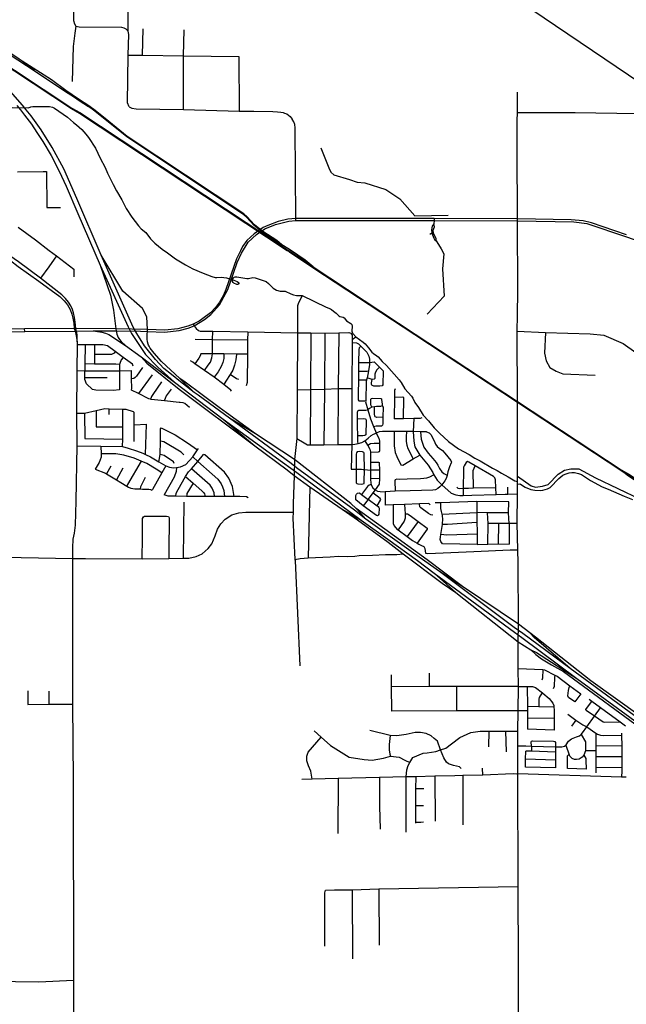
# Model space of a CAD drawing. Header units: millimetres. Extents: x 35 to 72953, y -43 to 70184.
# Tile 60 of 204: x 40783 to 45185, y 16163 to 23309. Entities that reach past the tile are written whole.
import ezdxf

# ---------------------------------------------------------------- set-up
doc = ezdxf.new("R2010")
doc.units = ezdxf.units.MM
for name, color, linetype in [('railways', 4, 'Continuous'), ('roads_1', 1, 'Continuous'), ('roads_2', 2, 'Continuous'), ('roads_3', 3, 'Continuous')]:
    doc.layers.add(name, color=color, linetype=linetype)

msp = doc.modelspace()

# ---------------------------------------------------------------- linework, layer by layer
at = {"layer": 'railways'}
for points in [[(39593.71, 26202.82), (39601.96, 25739.81), (39604.28, 25596.65), (39604.58, 25587.85), (39632.66, 24243.87), (39645.31, 23905.46), (39663.11, 23819.51), (39694.4, 23741.86), (39734.72, 23668.8), (39783.75, 23602.5), (39847.32, 23540.33), (39915.34, 23486.81), (41160.04, 22663.75), (41216.66, 22630.55), (42724.31, 21634.78)], [(39599.13, 26203.07), (39607.55, 25739.33), (39610.91, 25596.35), (39611.3, 25587.86), (39636.16, 24286.55), (39636.74, 24243.28), (39651.35, 23905.48), (39671.09, 23822.22), (39699.89, 23746.04), (39740.52, 23673.86), (39789.06, 23607.04), (39850.59, 23544.48), (39917.19, 23490.44), (41161.9, 22667.37), (41218.51, 22634.18), (42726.17, 21638.41)], [(42686.36, 21675.36), (42650.01, 21705.86), (42547.2, 21771.45), (42485.98, 21819.7), (42434.45, 21877.42), (42408.79, 21899.23), (41562.87, 22461.28), (41430.47, 22569.78), (41330.24, 22648.99), (41283.99, 22683.05), (41216.18, 22726.47), (41117.39, 22794.28), (41013.13, 22871.26), (40801.91, 23008.6), (40778.38, 23023.49), (40518.89, 23195.61), (39901.21, 23578.51)], [(40593.5, 23130.66), (40887.97, 22939.22), (41114.41, 22788.8), (41172.57, 22750.38), (41214.46, 22722.72), (41281.48, 22677.88)], [(40887.97, 22939.22), (40801.91, 23008.6)], [(41172.57, 22750.38), (41216.18, 22726.47)], [(42729.64, 21647.29), (42686.36, 21675.36), (42544.1, 21767.39), (42483.07, 21816.41), (42431.73, 21873.94), (42406.21, 21896.08), (41559.44, 22457.7), (41427.17, 22565.71), (41328.11, 22644.43), (41281.48, 22677.88)], [(42724.31, 21634.78), (42740.26, 21624.65)], [(42726.17, 21638.41), (42742.21, 21627.97)], [(42747.67, 21635.4), (42729.64, 21647.29)], [(42740.26, 21624.65), (42911.11, 21511.31), (43649.78, 21023.35), (44394.54, 20533.53), (45145.18, 20038.44), (45524.74, 19786.75), (45926.77, 19521.51), (46011.66, 19466.57), (46606.31, 19074.58), (46840.97, 18918.28), (47351.17, 18590.83), (47808.56, 18288.19), (48777.16, 17641.98)], [(42742.21, 21627.97), (42913.04, 21514.72), (43651.72, 21026.77), (44394.93, 20538.13), (45147.1, 20041.85), (45527.68, 19791.08), (45929.86, 19525.81), (46013.6, 19469.98), (46608.24, 19078), (46842.91, 18921.69), (47353.11, 18594.24), (47810.5, 18291.61), (48779.99, 17647.22)], [(42913.04, 21514.72), (42854.04, 21564.77), (42747.67, 21635.4)], [(45717.86, 19653.84), (45522.65, 19783.55), (45356.17, 19892.96), (45269.85, 19950.11), (45199.65, 19996.4), (45145.18, 20038.44)], [(45147.1, 20041.85), (45207.05, 20008.54), (45276.13, 19961.68), (45529.78, 19794.15), (45935.47, 19526.25), (45963.36, 19508.74), (46610.44, 19081.42), (46845.75, 18926.53)]]:
    msp.add_lwpolyline(points, dxfattribs=at)
at = {"layer": 'roads_1'}
for points in [[(40802.73, 22688.05), (40700.47, 22808.12), (40607.31, 22902.27), (40506.86, 22991.58), (40403.99, 23073.64), (40196.66, 23216.83), (39997.2, 23347.58), (39710.77, 23535.36)], [(40761.33, 22686), (40787.95, 22654.51)], [(40787.95, 22654.51), (40817.74, 22615.96), (40868.14, 22549.37), (40908.31, 22489.67), (40951.57, 22425.24), (41011.83, 22322.37), (41070.39, 22210.57), (41121.25, 22099.65), (41205.81, 21901.96), (41367.55, 21526.83), (41570.55, 21079.66)], [(40830.7, 22653.45), (40802.73, 22688.05)], [(41607.11, 21078), (41374.75, 21600.95), (41197.43, 22011.12), (41102.51, 22226.11), (41018.99, 22381.49), (40939.53, 22509.5), (40866.58, 22611.73), (40830.7, 22653.45)], [(41711.22, 21061.54), (41705.1, 21151.68), (41674.68, 21212.15), (41530.45, 21339.29), (41374.75, 21600.95)], [(41367.55, 21526.83), (41441.98, 21309.19), (41463.14, 21201.26), (41472.33, 21124.39), (41481.59, 21064.29)], [(41570.55, 21079.66), (41595.53, 21031.45)], [(41595.53, 21031.45), (41696.88, 20879.45), (41784.41, 20786.08), (41905.96, 20678.25)], [(41632.71, 21031.51), (41607.11, 21078)], [(42050.14, 20603.48), (41949.67, 20679.91), (41884.04, 20733.01), (41829.75, 20776.46), (41768.16, 20843.26), (41689.53, 20942.28), (41632.71, 21031.51)], [(41663.71, 20861.69), (41905.96, 20678.25)], [(41905.96, 20678.25), (42259.07, 20409.81), (42691.09, 20097.41), (42751.67, 20054.1)], [(42050.14, 20603.48), (41944.79, 20704.88)], [(42752.13, 20087.52), (42304.73, 20417.59), (42232.44, 20469.93), (42078.5, 20583.37), (42050.14, 20603.48)], [(42259.07, 20409.81), (42489.8, 20217.3)], [(42493.03, 20303.84), (42304.73, 20417.59)], [(42792.6, 20057.55), (42752.13, 20087.52)], [(42751.67, 20054.1), (42793.42, 20023.09)], [(44371.81, 18898.9), (43830.41, 19304.32), (43641.6, 19436.23), (43295, 19684.86), (43212.09, 19748.34), (42792.6, 20057.55)], [(42793.42, 20023.09), (42859.64, 19973.53), (43177.29, 19739.43), (43261.57, 19675.88), (43455.25, 19539.94), (43669.19, 19383.89), (43789.95, 19291.37), (44374.38, 18864.3)], [(43996.53, 19196.55), (43830.41, 19304.32)], [(43789.95, 19291.37), (43948.81, 19152.99)], [(44435.02, 18854.66), (44371.81, 18898.9)], [(44374.38, 18864.3), (44427.5, 18825.48)], [(44427.5, 18825.48), (44825.74, 18528.82), (45415.97, 18098.15), (45710.91, 17882.95), (45772.53, 17837.11), (46099, 17603.79), (46260.89, 17481.55), (46288.48, 17460.75), (46296.51, 17454.67), (46538.17, 17275.41), (47441.07, 16605.77), (47564.31, 16516.5), (47817.31, 16333.15), (48027.34, 16173.9)], [(49631.46, 15035.31), (49412.47, 15192.11), (48947.95, 15530.11), (48373.54, 15960.89), (47377.76, 16689.48), (46565.34, 17287.05), (46288.89, 17489.72), (45889.21, 17784.09), (45487.94, 18078.46), (44922.15, 18494.3), (44777.06, 18599.67), (44435.02, 18854.66)], [(44777.06, 18599.67), (44517.38, 18825.6), (44484.95, 18859.4)], [(44493.21, 18736.13), (44533.73, 18715.22), (44825.74, 18528.82)]]:
    msp.add_lwpolyline(points, dxfattribs=at)
at = {"layer": 'roads_2'}
for points in [[(41149.76, 24232.83), (41170.92, 24215.51), (41180.2, 24191.38), (41179.28, 23846.82), (41175.53, 23450.84), (41174.72, 23303.42), (41180.96, 23278.33), (41190.39, 23262.71)], [(41190.39, 23262.71), (41215.66, 23255.74), (41520.79, 23254.11), (41538.71, 23250.44), (41553.13, 23241.39), (41571.35, 23224.31)], [(41576.88, 22676.99), (41565.17, 22705.24), (41571.29, 23051.61), (41575.1, 23201.03), (41571.35, 23224.31)], [(40727.64, 22670.82), (40846.35, 22668.86)], [(41576.88, 22676.99), (41596.77, 22666.73), (41627.92, 22661.23), (41970.73, 22657.5), (42374.73, 22645.48), (42481.26, 22644.24), (42619.01, 22642.72), (42653.1, 22641), (42676.96, 22637.89), (42695.01, 22634.77), (42705.61, 22631.26), (42722.39, 22624.54), (42744.78, 22605.68), (42760.27, 22587.21)], [(42787.82, 21850.75), (42787.98, 21867.01), (42781.78, 22523.99), (42778.93, 22548.43), (42772.85, 22566.51), (42760.27, 22587.21)], [(44399.06, 18292.41), (44402.99, 18469.89), (44401.17, 18600.53), (44399.21, 18794.83), (44402.27, 18921.34), (44400.92, 19368.06), (44398.69, 19461.22), (44394.11, 19651.6), (44396.38, 19868.2), (44396.03, 19937.59), (44395.9, 19956.3), (44395.75, 19995.95), (44394.54, 20533.53), (44394.93, 20538.13), (44394.11, 21048.72), (44394.52, 21165.33), (44398.32, 21341.09), (44395.63, 21849.49), (44396.21, 21863.75)], [(42799.47, 21037.39), (42795.56, 20623.05), (42794.95, 20268.61), (42776.89, 20116.85), (42775.65, 20000.63), (42767.54, 19796.16), (42766.69, 19735.71)], [(44401.77, 15895.74), (44403.68, 16459.12), (44401.32, 17017.66), (44396.78, 17836.49), (44397.44, 18039.33), (44397.57, 18146.62), (44399.06, 18292.41)]]:
    msp.add_lwpolyline(points, dxfattribs=at)
at = {"layer": 'roads_3'}
for points in [[(42767.45, 25220.72), (42787.08, 25198.66), (42841.36, 25140.5), (43213.56, 24730.01), (43495.85, 24423.54), (43551.4, 24362.25), (43572.25, 24329.9), (43593.53, 24287.19), (43616.07, 24226.43), (43718.55, 23962.04), (43746.87, 23912.43), (43762.53, 23894.05), (43798.41, 23865.7), (43829.56, 23844.4), (43865.27, 23819.41), (43896.27, 23797.79), (43950.34, 23760.61), (44308.37, 23513.92), (44410.73, 23443.4), (45289.18, 22848.67), (45314.54, 22834.78), (45871.29, 22576.58), (45908.89, 22557.6), (45998.61, 22496.12)], [(41571.35, 23224.31), (41570.44, 23448.63), (41568.69, 23845.23)], [(41190.39, 23262.71), (41182.52, 23210.72), (41171.61, 23113.7), (41164.64, 22859.04)], [(41674.21, 23051.01), (41678.28, 23241.94)], [(41970.73, 22657.5), (41970.59, 23045.37), (41976.03, 23235.79)], [(38756.79, 23010), (38773.19, 22998.41), (39238.19, 22665.05), (39553.06, 22431.7), (39563.75, 22423.61), (39926.78, 22149.24), (40178.69, 21960.15), (40318.17, 21856.37), (40386.86, 21805.67), (40493.01, 21731.19), (40661.46, 21603.72), (40772.45, 21518.45), (40923.11, 21410.64), (41074.91, 21299.98), (41075.41, 21299.61), (41074.91, 21299.98), (41075.41, 21299.61)], [(41089.17, 21312.52), (40933.62, 21432.4), (40773.9, 21550.91), (40673.59, 21620.66), (40499.86, 21740.82), (40394.13, 21822.6), (40316.37, 21874.89), (40189.2, 21973.86), (39938.9, 22166.17), (39565.85, 22444.68), (39553.04, 22454.25), (39267, 22665.59), (38772.74, 23019.31), (38757.9, 23029.81)], [(41571.29, 23051.61), (41674.21, 23051.01), (41970.59, 23045.37), (42373.21, 23041.63)], [(42373.21, 23041.63), (42374.73, 22645.48)], [(44396.21, 21863.75), (44394.07, 22364.32), (44393, 22574.57), (44394.66, 22635.44), (44394.89, 22759.8), (44395.33, 22775.68), (44395.95, 22783.36)], [(40846.35, 22668.86), (40863.51, 22676.28), (40879.64, 22677.85), (41000.63, 22678.41), (41020.43, 22675.1), (41034.68, 22667.58), (41131.03, 22601.61), (41172.47, 22563.52), (41194.65, 22546.14), (41233.82, 22511.49), (41263.56, 22478.82), (41283.1, 22453.23), (41333.92, 22376.02), (41367.85, 22303.23), (41404.41, 22236.32), (41421.33, 22195.55), (41455.07, 22127.08), (41461.03, 22112.23), (41485.31, 22066.14), (41524.8, 22000.9), (41554.86, 21939.74), (41596.98, 21876.27), (41645.9, 21812.7), (41664.98, 21791.99), (41698.86, 21763.76), (41733.15, 21719.35), (41749.1, 21701.19), (41763.74, 21687.46), (41816.41, 21643.84), (41856.8, 21617.72), (41913.63, 21572.78), (41986.29, 21529.63), (42039.71, 21501.64), (42113.31, 21468.58), (42177.47, 21444.49), (42200.96, 21438.86), (42212.94, 21437.54), (42245, 21440.68), (42284.61, 21434.53)], [(44394.66, 22635.44), (44417.99, 22634.9), (44814.21, 22635.35), (45265.95, 22627.43)], [(42967.91, 22378.01), (43025.32, 22233.02), (43041.94, 22201.85), (43063.82, 22183.15), (43176.68, 22147.88), (43231.88, 22129.13), (43288.19, 22124.53), (43439, 22075.74), (43541.19, 22009.8), (43649.82, 21886.4), (43891.73, 21890.61)], [(40766.43, 22204.88), (40953.91, 22207.38), (40970.93, 22207.76), (40978.19, 22206.47), (40979.73, 21946.88), (41079.47, 21944.66)], [(45185.3, 21746.62), (44933.36, 21833.92), (44872.63, 21849.14), (44786.01, 21856.28), (44396.21, 21863.75), (43790.04, 21865.51), (43650.31, 21866.07), (42787.98, 21867.01), (42729.14, 21860.94), (42657.92, 21844.75), (42583.49, 21815.66), (42548.7, 21799.51)], [(43790.04, 21865.51), (43790.57, 21851.71), (43788.19, 21828.49)], [(40770.95, 21802.59), (40896.86, 21710.67), (40996.87, 21634.56), (41049.38, 21595.29), (41175.98, 21499.17)], [(42548.7, 21799.51), (42484.63, 21755.41)], [(42560.85, 21791.46), (42640.47, 21823.45), (42735.15, 21846.92), (42787.82, 21850.75), (43790.57, 21851.71), (44395.63, 21849.49), (44803.36, 21841.46), (44898.09, 21829.51), (45185.59, 21733.24), (45393.72, 21661.03), (45504.67, 21628.15), (45581.43, 21624.49), (45594.57, 21623.33), (45679.2, 21618.27), (46013.53, 21610.96), (46031.21, 21610.13), (46095.02, 21610.92), (46164.11, 21601.26), (46213.98, 21589.41), (46268.03, 21569.18), (46317.76, 21544.67), (46345.72, 21534.07)], [(43788.19, 21828.49), (43776.1, 21810.99), (43770.66, 21783.79), (43774.5, 21758.5), (43787.75, 21723.29), (43792.28, 21714.55), (43805.45, 21703.45)], [(43805.45, 21703.45), (43804.48, 21718.81), (43785.9, 21760.4), (43783.97, 21781.68), (43792.14, 21805.33), (43788.19, 21828.49)], [(42484.63, 21755.41), (42432.37, 21705.91), (42399.74, 21663.58), (42384.57, 21630.15), (42355.49, 21573.73), (42279.65, 21349.68), (42261.06, 21310.19), (42232.79, 21259.4), (42205.31, 21223.12), (42168.12, 21181.98), (42113.27, 21140.76), (42084.58, 21122.05), (42041.12, 21098.2), (42003.07, 21083.52), (41931.86, 21064.11), (41837.15, 21056.76), (41711.22, 21061.54), (41481.59, 21064.29), (41190.27, 21068.55), (41178.32, 21067.24), (40818.16, 21065.3)], [(41658.59, 21047.37), (41710.45, 21045.94), (41835.07, 21041.12), (41940.3, 21053.31), (42004.71, 21069.83), (42049.43, 21086.78), (42124.45, 21132.8), (42170.08, 21168.77), (42233.14, 21239.74), (42292.93, 21350.97), (42334.07, 21469.45), (42361.52, 21546.01), (42392.2, 21613.72), (42441.64, 21695.31), (42500.83, 21749.79)], [(42500.83, 21749.79), (42560.85, 21791.46)], [(43785.9, 21760.4), (43774.5, 21758.5), (43758.26, 21750.91)], [(43805.45, 21703.45), (43809.97, 21696.13), (43841.42, 21645.19), (43860.04, 21609.73), (43850.24, 21500.3), (43863.65, 21301.94), (43739.35, 21171.87)], [(41049.38, 21595.29), (40993.52, 21514.74), (40933.62, 21432.4)], [(41175.98, 21499.17), (41176.92, 21443.54)], [(42336.79, 21417.57), (42360.66, 21408.44), (42371.05, 21402.47), (42372.75, 21398.92), (42372.66, 21391.05), (42366.54, 21386.28), (42358.61, 21385.94), (42337, 21396.78), (42331.15, 21402.09), (42327.56, 21409.18), (42326.7, 21417.05), (42330.08, 21428.58), (42333.85, 21435.68), (42339.88, 21440.9), (42347.8, 21442.24), (42359.87, 21441.48), (42431.94, 21429.58), (42444.11, 21430.26), (42475.6, 21437.73), (42491.54, 21435.08), (42557.3, 21414.32), (42572.02, 21407.69), (42587.69, 21394.96), (42621.88, 21360.41), (42646.13, 21345.92), (42673.49, 21338.63), (42701.88, 21339.66), (42709.8, 21338.56), (42749.81, 21318.88), (42768.87, 21312.03), (42792.74, 21307.51), (42832.75, 21306.16), (43007.79, 21222.19), (43038.17, 21210.92), (43044.78, 21206.5), (43059.13, 21192.33), (43079.61, 21179.38), (43099.54, 21159.56), (43106.71, 21155.8), (43130.39, 21150.62), (43137.09, 21146.2), (43154.47, 21124.16), (43185.62, 21105.13), (43193.74, 21096.38), (43196.68, 21084.75), (43192.85, 21048.94), (43194.56, 21041.07), (43200.99, 21030.88), (43222.43, 21006.85), (43275.19, 20969.34), (43290.3, 20955.95), (43314.1, 20928.6), (43338.76, 20896.59), (43350.66, 20885.63), (43374.44, 20870.26), (43383.6, 20862.29), (43412.6, 20828.62), (43444.89, 20798.18), (43535.85, 20694.76), (43550.68, 20675.61), (43577.81, 20630.53), (43626.36, 20576.16), (43635.34, 20562.65), (43651.22, 20529.86), (43677.68, 20494.09), (43712.08, 20439.6), (43749.96, 20397.97), (43790.39, 20347.92), (43829.11, 20307.06), (43894.46, 20247.18), (43966.12, 20195.06), (44044.37, 20153.37), (44085.15, 20127.49), (44124.14, 20106.26), (44214.48, 20053.28), (44246.66, 20036.36), (44278.76, 20017.11), (44326.62, 19992.13), (44376.18, 19962.04), (44395.9, 19956.3)], [(42284.61, 21434.53), (42336.79, 21417.57)], [(41075.41, 21299.61), (41106.9, 21268.81), (41130.2, 21239.12), (41150.48, 21205.4), (41162.15, 21172.69), (41169.77, 21141.99), (41176.38, 21107.24), (41178.32, 21067.24), (41184.9, 21049.22)], [(41195.54, 21049.31), (41190.27, 21068.55), (41186.49, 21112.79), (41180.38, 21148.54), (41174.28, 21180.25), (41166.52, 21204.66), (41153.33, 21232.35), (41136.77, 21257.76), (41114.47, 21286.44), (41089.17, 21312.52)], [(42832.75, 21306.16), (42803.85, 21247.12), (42799.9, 21231.37), (42798.05, 21203.21), (42799.47, 21037.39)], [(42041.12, 21098.2), (42049.43, 21086.78), (42064.9, 21066.58), (42080.5, 21054.39), (42093.88, 21048.41), (42111.67, 21047.4), (42183.8, 21047.42), (42437.71, 21044.39), (42799.47, 21037.39), (42895.64, 21036.86), (42998.26, 21034.73), (43099.4, 21037.26), (43170.93, 21037.76), (43186.93, 21033.48), (43196.6, 21019.96)], [(39526.55, 21038.35), (39540.98, 21038.32), (40819.45, 21046.15), (41184.9, 21049.22), (41195.54, 21049.31)], [(40818.16, 21065.3), (40664.57, 21063.88), (40323.95, 21060.76), (39541.2, 21053.59), (39526.6, 21053.03)], [(40819.45, 21046.15), (40818.16, 21065.3)], [(41184.9, 21049.22), (41193.52, 21013.55), (41200.41, 20970.23)], [(41195.54, 21049.31), (41316.96, 21050.24), (41483.72, 21050.41), (41658.59, 21047.37)], [(41200.41, 20970.23), (41200.75, 20995.52), (41199.03, 21022.73), (41195.54, 21049.31)], [(41316.96, 21050.24), (41378.74, 21040.57), (41405.04, 21033.48), (41430.05, 21024.14)], [(41430.05, 21024.14), (41551.9, 20944.55), (41663.71, 20861.69)], [(41481.59, 21064.29), (41483.72, 21050.41), (41488.98, 21027.13), (41497.61, 21003.22), (41507.23, 20988.62), (41520.15, 20973.54), (41551.9, 20944.55)], [(41944.79, 20704.88), (41812.15, 20828.76), (41758.66, 20888.51), (41739.89, 20912.65), (41729.83, 20925.35), (41721.97, 20938.69), (41718.17, 20947), (41716.39, 20953.53), (41711.57, 20971.91), (41709.02, 20989.27), (41708.24, 21008.16), (41709.23, 21027.29), (41710.45, 21045.94), (41711.22, 21061.54)], [(42123.09, 20762.92), (42150.65, 20800.51), (42166.97, 20823.41), (42177.48, 20854.97), (42183.11, 20883.48), (42181.81, 20985.94), (42183.8, 21047.42)], [(42437.71, 21044.39), (42437, 20983.47), (42435.92, 20882.13), (42433.72, 20676.16), (42426.73, 20650.64)], [(42895.64, 21036.86), (42893.09, 20624.35), (42889.72, 20222.77)], [(42998.26, 21034.73), (42995.05, 20628.36), (42990.42, 20222.28)], [(43099.4, 21037.26), (43094.71, 20631.39), (43090.78, 20225.96)], [(43196.6, 21019.96), (43196.28, 20987.69), (43196.06, 20966.93), (43192.68, 20632.02), (43192.5, 20226.96), (43189.28, 20046.79)], [(44394.11, 21048.72), (44598.51, 21038.99), (44923.82, 21028.75), (45020.92, 21018.48), (45161.69, 20958.08), (45496.02, 20722.69), (45590.89, 20652.83), (45714.4, 20605.71), (45810.47, 20591.39), (45985.24, 20588.31)], [(44598.51, 21038.99), (44591.03, 20887.92), (44602.19, 20833.93), (44630.52, 20785.28), (44674.9, 20757.31), (44724.74, 20738.53), (44958.72, 20728.74)], [(41200.41, 20970.23), (41200.18, 20950.11), (41198.06, 20762), (41194.55, 20450.29), (41197.25, 20215.86), (41190.79, 19814.27), (41186.18, 19639.43), (41178.02, 19581.56), (41169.7, 19538.15), (41166.23, 19475.45), (41167.29, 19398.61)], [(41606.33, 20793.76), (41601.76, 20808.37), (41534.35, 20857.91), (41476.22, 20900.62), (41419.25, 20942.48), (41387.06, 20950.32), (41326.83, 20949.83), (41307.45, 20949.67), (41258.16, 20949.87), (41200.18, 20950.11)], [(41258.16, 20949.87), (41256.34, 20810.57), (41255.7, 20761.11)], [(41326.83, 20949.83), (41324.85, 20928.65), (41324.91, 20878.19), (41324.98, 20809.45)], [(42437, 20983.47), (42181.81, 20985.94), (42055.98, 20986.74)], [(43196.06, 20966.93), (43226.07, 20963.37), (43242.05, 20955.45), (43258.32, 20939.83), (43302.8, 20897.12), (43317.22, 20866.14), (43321.23, 20845.08), (43321.74, 20821.2), (43322.08, 20805.76), (43314.98, 20759.68), (43312.96, 20746.59), (43303.42, 20708.76), (43299.98, 20695.12), (43297.22, 20684.2), (43293.66, 20542.67), (43293.45, 20534.72), (43310.13, 20477.82), (43329.18, 20412.83), (43351.62, 20355.62), (43364.86, 20321.88)], [(43196.28, 20987.69), (43222.43, 21006.85)], [(43258.32, 20939.83), (43246.47, 20926.44), (43244.89, 20914.13), (43242.76, 20820.75), (43242.24, 20797.71), (43241.82, 20758.32), (43241.17, 20694.77), (43240.09, 20591.5), (43239.34, 20550.97), (43243.74, 20543.42), (43263.7, 20543.44), (43293.66, 20542.67)], [(41476.22, 20900.62), (41468.22, 20888.28), (41448.26, 20879.91), (41324.91, 20878.19)], [(42096.47, 20885), (42093.78, 20868.26), (42084.21, 20853.15), (42054.79, 20812.09)], [(42435.92, 20882.13), (42355.39, 20882.56), (42265.04, 20883.04), (42183.11, 20883.48), (42096.47, 20885)], [(42265.04, 20883.04), (42264.74, 20850.43), (42257.24, 20820.36), (42244.42, 20791), (42223.24, 20753.61), (42194.06, 20713.55)], [(42355.39, 20882.56), (42350.79, 20840.26), (42341.35, 20800.65), (42329.3, 20765.16), (42311.29, 20733.15), (42279.93, 20685.28), (42264.28, 20661.51)], [(41508.23, 20805.97), (41480.28, 20810.01), (41324.98, 20809.45), (41256.34, 20810.57)], [(41534.35, 20857.91), (41518.98, 20839.46), (41508.62, 20814.02), (41508.23, 20805.97), (41507.84, 20797.72), (41507.64, 20761.53)], [(41663.71, 20861.69), (41706.66, 20815.81), (41940.83, 20627.53), (42489.8, 20217.3), (42723.54, 20042.66), (42775.65, 20000.63), (42887.43, 19917.83), (43123.84, 19756.29), (43233.23, 19678.27), (43456.07, 19518.19), (43564.68, 19432.91), (43848.32, 19220.54), (43948.81, 19152.99), (44399.21, 18794.83)], [(42319.9, 20612.14), (42315.74, 20621.26), (42264.28, 20661.51), (42194.06, 20713.55), (42123.09, 20762.92), (42054.79, 20812.09), (42040.33, 20822.51), (42021.55, 20834)], [(43242.76, 20820.75), (43321.74, 20821.2)], [(43321.74, 20821.2), (43356.47, 20824.82), (43393.94, 20786.21), (43419.64, 20759.73), (43418.16, 20659.2)], [(41198.06, 20762), (41255.7, 20761.11), (41320.01, 20760.11), (41507.64, 20761.53), (41593.46, 20762.18)], [(41506.2, 20622.03), (41461.48, 20618.8), (41336.51, 20621.07), (41312.56, 20626.21), (41267.4, 20665.89), (41254.99, 20696.47), (41255.15, 20710.81), (41255.7, 20761.11)], [(41507.64, 20761.53), (41506.2, 20622.03)], [(41595.01, 20619.74), (41595.85, 20635.76), (41594.57, 20703.45), (41593.46, 20762.18)], [(41675.31, 20783.51), (41631.62, 20722.89), (41621.74, 20711.07), (41610.74, 20705.16), (41594.57, 20703.45)], [(41745.19, 20732.43), (41644.42, 20595)], [(42373.45, 20698.06), (42356.94, 20702.01), (42311.29, 20733.15)], [(43241.82, 20758.32), (43304.65, 20758.81), (43314.98, 20759.68)], [(43393.94, 20786.21), (43375.31, 20768.02), (43364.15, 20750.93), (43360.18, 20737.01), (43359.4, 20714.77), (43359.02, 20704.44), (43354.63, 20700.06), (43341.46, 20696.87)], [(41416.98, 20709.12), (41255.15, 20710.81)], [(41811.43, 20679.73), (41748.63, 20589.55), (41739.33, 20573.25), (41734.82, 20559.77), (41731.71, 20553.94)], [(44402.27, 18921.34), (43996.53, 19196.55), (43740.43, 19388.81), (43433.65, 19610.97), (43225.04, 19762.05), (43185.96, 19796.53), (42776.89, 20116.85), (42493.03, 20303.84), (42283.46, 20455.49), (42230.8, 20493.3), (41983.68, 20679.13), (41944.79, 20704.88)], [(43241.17, 20694.77), (43299.98, 20695.12)], [(43341.46, 20696.87), (43303.42, 20708.76)], [(43339.42, 20655.63), (43335.88, 20661.19), (43335.9, 20673.41), (43341.46, 20696.87)], [(43418.16, 20659.2), (43412.18, 20652.45), (43397.42, 20649.65), (43352.29, 20650.39), (43339.42, 20655.63)], [(42014.62, 20494.25), (41981.55, 20523.15), (41968.84, 20527.92), (41947.38, 20529.58), (41940.18, 20530.36), (41833.72, 20541.95), (41737.09, 20552.46), (41731.71, 20553.94), (41719.87, 20557.21), (41644.42, 20595), (41595.01, 20619.74)], [(41882.83, 20627.33), (41847.17, 20579.26), (41838.44, 20559.31), (41834.5, 20547.22), (41833.72, 20541.95)], [(42795.56, 20623.05), (42893.09, 20624.35), (42995.05, 20628.36), (43094.71, 20631.39), (43192.68, 20632.02)], [(43507.55, 20630.66), (43501.94, 20618.28), (43501.72, 20567.53), (43501.53, 20411.73)], [(43337.51, 20495.8), (43333.71, 20505.73), (43331.49, 20519.04), (43330.47, 20543.48), (43331.86, 20554.21), (43336.43, 20558.78)], [(43336.43, 20558.78), (43345.42, 20562.37), (43403.91, 20560.85)], [(43403.91, 20560.85), (43407.91, 20556.48), (43409.31, 20549.72), (43410.32, 20537.21), (43412.55, 20516.95), (43414.36, 20506.22), (43419.56, 20497.21), (43419.24, 20423.98), (43419.09, 20389.22), (43418.71, 20374.71), (43414.6, 20365.15)], [(43569.5, 20564.43), (43562.7, 20568.4), (43501.72, 20567.53)], [(43568.44, 20412.73), (43569.5, 20564.43)], [(41613.59, 20458.88), (41608.08, 20463.93), (41555.6, 20479.67), (41532.15, 20480.47), (41432.56, 20482.82), (41401.8, 20483.56), (41337.05, 20469.79), (41252.87, 20450.37), (41194.55, 20450.29)], [(41252.87, 20450.37), (41254.68, 20268.28)], [(41337.05, 20469.79), (41337.8, 20353.84)], [(41432.58, 20443.82), (41432.56, 20482.82)], [(41530, 20212.16), (41530.41, 20263.72), (41531.14, 20354.47), (41532.15, 20480.47)], [(41612.82, 20248.42), (41614.4, 20369.67), (41614.05, 20448.14), (41613.59, 20458.88)], [(43238.26, 20232.23), (43236.3, 20248.08), (43235.63, 20288.74), (43234.47, 20360.19), (43234.85, 20413.32), (43235.19, 20461.61), (43237.72, 20470.05)], [(43237.72, 20470.05), (43244.77, 20474.27), (43282.89, 20474.03), (43295.02, 20475.45), (43310.13, 20477.82)], [(43414.36, 20506.22), (43401.19, 20501.44), (43371.85, 20502), (43356.67, 20500.2), (43337.51, 20495.8), (43320.55, 20486.25), (43311.98, 20479.48), (43310.13, 20477.82)], [(43363.55, 20426.9), (43360.35, 20431.46), (43358.93, 20448.15), (43356.67, 20500.2)], [(41614.4, 20369.67), (41702.64, 20374.13)], [(41696.51, 20153.68), (41703.04, 20370.15), (41702.64, 20374.13)], [(43234.85, 20413.32), (43278.6, 20414.1), (43289.33, 20412.43), (43293.85, 20408.78)], [(43293.85, 20408.78), (43297.26, 20400.36), (43295.12, 20295.84)], [(43351.62, 20355.62), (43368.88, 20361.73), (43392.59, 20360.91), (43410.37, 20361.78), (43414.6, 20365.15)], [(43419.24, 20423.98), (43375.74, 20421.94), (43369.55, 20423.52), (43363.55, 20426.9)], [(43701.38, 20419.3), (43690.12, 20414.78), (43667.53, 20414.19), (43642.4, 20413.82), (43568.44, 20412.73), (43501.53, 20411.73)], [(43642.4, 20413.82), (43639.44, 20319.45)], [(41337.8, 20353.84), (41531.14, 20354.47)], [(41791.93, 20101.13), (41795.72, 20112.57), (41802.07, 20153.1), (41803.96, 20250.85), (41805.86, 20340.66), (41809.45, 20347.81)], [(41809.45, 20347.81), (41910.52, 20296.26), (42002.01, 20239.14), (42073.23, 20186.84)], [(42889.72, 20222.77), (42990.42, 20222.28), (43090.78, 20225.96), (43192.5, 20226.96), (43213.92, 20227.78), (43238.26, 20232.23), (43264.76, 20241.19), (43286.59, 20252.35), (43311.01, 20272.97), (43332.56, 20290.01), (43351.46, 20300.46), (43369.99, 20309.19)], [(43295.12, 20295.84), (43286.94, 20290.21), (43273.1, 20288.51), (43235.63, 20288.74)], [(43364.86, 20321.88), (43369.99, 20309.19), (43389.77, 20271.62), (43393.74, 20251.11), (43393.92, 20231.99), (43394.39, 20180.87), (43390.73, 20173.28)], [(43735.6, 20318.62), (43691.76, 20318.99), (43639.44, 20319.45), (43638.58, 20319.46), (43590.66, 20319.88), (43501.22, 20320.66), (43416.97, 20321.39), (43392.23, 20318.59), (43369.99, 20309.19)], [(43501.22, 20320.66), (43500.55, 20217), (43506.6, 20167.34), (43520.61, 20139.55), (43549.83, 20077.59), (43563.01, 20074.82)], [(43590.66, 20319.88), (43587.91, 20281.48), (43586.75, 20247.7), (43591.58, 20221.08), (43599.19, 20198.05), (43637.22, 20121.41)], [(43638.58, 20319.46), (43639.44, 20319.45), (43642.65, 20249.36), (43651.08, 20209.64), (43687.1, 20147.69), (43748.28, 20075.45), (43780.69, 20023.84), (43789.01, 20005.91), (43813.44, 19967.47), (43845.78, 19933.72), (43915.03, 19872.22), (43947.79, 19859.94), (43977.59, 19855.51), (44000.67, 19856.91)], [(43691.76, 20318.99), (43695.43, 20265.7), (43715.46, 20207.31), (43746.26, 20163.65), (43781.45, 20125.15), (43804.17, 20095.41), (43816.33, 20076.46), (43830.48, 20050.77), (43846.61, 20028.16), (43860.73, 20015.26), (43884.54, 20003.79)], [(43735.6, 20318.62), (43753.67, 20310.67), (43768.05, 20296.79), (43794.87, 20240.39), (43800.09, 20227.28), (43812.88, 20210.62), (43827.27, 20199.11), (43850.84, 20182.46), (43868.84, 20163), (43910.43, 20110.6), (43915.64, 20098.69), (43913.25, 20091.93), (43900.91, 20062.92), (43889.77, 20027.93), (43884.54, 20003.79), (43883.82, 20000.5), (43877.06, 19980.23), (43868.69, 19962.74), (43845.78, 19933.72)], [(41254.68, 20268.28), (41530.41, 20263.72)], [(41974.21, 20151.26), (41954.98, 20170.35), (41829.92, 20244.52), (41803.96, 20250.85)], [(42794.95, 20268.61), (42847.91, 20237.68), (42870.72, 20223.05), (42889.72, 20222.77)], [(43286.59, 20252.35), (43308.04, 20220.6), (43309.35, 20218.19), (43323.26, 20192.66), (43328.85, 20171.78), (43328.88, 20167.58), (43329.45, 20098), (43329.03, 20038.44), (43328.61, 19978.03), (43328.58, 19973.12), (43330.39, 19945.92), (43333.17, 19935.51), (43335.09, 19928.36), (43344.78, 19911.52), (43362.49, 19896.07), (43380.07, 19887.18), (43398.56, 19883.8), (43434.96, 19883.1)], [(43393.92, 20231.99), (43355.93, 20233.65), (43329.68, 20231.09), (43309.35, 20218.19)], [(41197.25, 20215.86), (41371.35, 20213.93), (41530, 20212.16), (41570, 20198.66), (41630.71, 20178.86), (41676.25, 20163.8), (41696.51, 20153.68), (41732.57, 20135.65), (41791.93, 20101.13), (41843.83, 20070.96), (41869.21, 20061.1), (41899.56, 20056.76), (41920.71, 20058.77), (41949.05, 20064.36), (41988.17, 20081.88), (42039.49, 20136.11), (42073.23, 20186.84), (42080.67, 20198.02)], [(41371.35, 20213.93), (41374.23, 20158.41), (41373.98, 20132.84), (41359.33, 20094.61), (41331.63, 20047.81)], [(41815.28, 20020.58), (41773.59, 20047.68), (41704.94, 20087.51), (41663.98, 20105.17), (41614.38, 20127.34), (41538.9, 20149.11), (41481.79, 20157.4), (41374.23, 20158.41)], [(41905.21, 20087.38), (41898.35, 20099.96), (41830.43, 20146.38), (41802.07, 20153.1)], [(41915.63, 19850.22), (41918.37, 19873.29), (41932.71, 19900.32), (41986.91, 19994.56), (42007.96, 20027.8), (42028.92, 20048.55), (42075.96, 20103.59), (42117.33, 20152.89)], [(42340.46, 19848.09), (42328.4, 19920.27), (42299.59, 19981.44), (42268.39, 20025.51), (42126.11, 20150.12), (42117.33, 20152.89)], [(43285.62, 20043.43), (43283.72, 20157.22), (43283.15, 20162.57), (43279.47, 20168.17), (43271.85, 20173.5), (43251.8, 20174.89), (43231.48, 20172.05), (43226.12, 20164.46), (43224.43, 20156.59), (43225.41, 20047.38)], [(43390.73, 20173.28), (43385.37, 20169.34), (43328.88, 20167.58)], [(41663.98, 20105.17), (41565.64, 19934.78), (41560.26, 19923.08)], [(42039.49, 20136.11), (42075.96, 20103.59), (42180.17, 20010.7), (42220.13, 19974.59), (42245.3, 19940.34), (42253.8, 19918.71), (42263.71, 19892.59), (42268.28, 19848.26)], [(43329.45, 20098), (43385.98, 20097.77), (43390.39, 20094.35)], [(43390.39, 20094.35), (43392.78, 20089.08), (43392.92, 20044.01), (43392.93, 20038.81), (43392.86, 19977.24), (43392.68, 19938.48), (43362.49, 19896.07)], [(43563.01, 20074.82), (43637.22, 20121.41), (43687.1, 20147.69)], [(44033.06, 20102), (44023.17, 20096.25), (44008.92, 20071.62), (44003.71, 20060.68), (44002.36, 20042.89), (44000.88, 19905.87)], [(44229.92, 19983.49), (44221.12, 19993.41), (44088.9, 20070.91), (44042.42, 20097.09), (44033.06, 20102)], [(41331.63, 20047.81), (41406.6, 20017.78), (41413.78, 20013.47), (41485.37, 19970.34), (41517.91, 19950.75), (41560.26, 19923.08), (41571.59, 19915.69), (41589.94, 19908.11), (41618.19, 19905.34), (41650.94, 19904.81), (41656.84, 19904.26), (41674.66, 19902.58), (41720.68, 19902.35), (41733.38, 19898.71), (41741.29, 19894.64)], [(41443.4, 20067.77), (41413.78, 20013.47)], [(41532.26, 20053.2), (41485.37, 19970.34)], [(41843.83, 20070.96), (41815.28, 20020.58), (41746.86, 19899.86), (41741.29, 19894.64)], [(41920.71, 20058.77), (41919.76, 20030.22), (41904.85, 19989.47), (41831.6, 19861.71)], [(42196.56, 19848.43), (42193.71, 19875.37), (42179.27, 19909.08), (42164.28, 19930.41), (42028.92, 20048.55)], [(43189.28, 20046.79), (43225.41, 20047.38), (43262.96, 20046.78), (43275.95, 20044.54), (43285.62, 20043.43), (43329.03, 20038.44)], [(43225.41, 20047.38), (43224.13, 19960.38), (43224.99, 19947.18), (43228.95, 19942.41), (43237.42, 19939.61), (43260.02, 19938.79), (43272.44, 19939.66), (43281.74, 19943.59), (43283.71, 19954.28), (43285.62, 20043.43)], [(43392.93, 20038.81), (43329.03, 20038.44)], [(44075.36, 19908.42), (44073.27, 20037.24), (44088.9, 20070.91)], [(44395.75, 19995.95), (44494.32, 19924.75), (44527.08, 19915.81), (44576.75, 19922.61), (44617.4, 19936.72), (44690.71, 20011), (44736.4, 20039.15), (44781.56, 20050.45), (44839.72, 20048.84), (44962.34, 19983.27), (45123.38, 19907.06), (45284.42, 19830.3), (45338.12, 19787.11), (45361.88, 19760.73), (45365.28, 19749.49)], [(44396.03, 19937.59), (44413.47, 19939.37), (44417.24, 19938.04), (44451.23, 19915.92), (44493.13, 19900.23), (44521.25, 19895.62), (44561.91, 19893.23), (44578.13, 19894.14), (44613.59, 19902.94), (44631.4, 19912.72), (44696.21, 19979.32), (44724.38, 20002.3), (44742.39, 20011.63), (44769.26, 20020.43), (44789.25, 20023.67), (44809.44, 20022.48), (44837.18, 20016.31), (44859.55, 20007.03), (44924.31, 19965.55), (45009.37, 19918.56), (45054.48, 19900.77), (45168.97, 19850.94), (45228.81, 19826.97)], [(41693.6, 19986.85), (41659.67, 19919.42), (41656.84, 19904.26)], [(41986.91, 19994.56), (42041.65, 19946.4), (42105.88, 19889.89), (42118.89, 19875.29), (42123.42, 19866.87), (42126.81, 19857.32), (42127.94, 19848.59)], [(42041.65, 19946.4), (41996.93, 19870.38), (41995.24, 19862.8), (41994.39, 19849.24)], [(43392.86, 19977.24), (43328.61, 19978.03)], [(43508.36, 19969.37), (43506.07, 19961.02), (43507.16, 19887.54)], [(43789.01, 20005.91), (43756.05, 19988.8), (43735.33, 19982.21), (43715.86, 19978.66), (43691.56, 19976.9), (43594.92, 19974.2), (43538.04, 19972.67), (43519.74, 19973.38), (43508.36, 19969.37)], [(44239.69, 19862.89), (44237.77, 19912.04), (44235.53, 19969.18), (44229.92, 19983.49)], [(42887.43, 19917.83), (42875.97, 19402.56)], [(43275.94, 19779.88), (43221.29, 19823.28), (43222.25, 19856.06), (43226.83, 19866.4), (43233.61, 19873.17), (43245.78, 19874.97), (43251.58, 19872.99), (43264.15, 19863.42), (43311.37, 19827.44)], [(43333.17, 19935.51), (43319.78, 19930.71), (43306.62, 19921.15), (43264.15, 19863.42)], [(43362.49, 19896.07), (43346.09, 19874.05), (43312.76, 19829.29), (43311.37, 19827.44), (43275.94, 19779.88)], [(43376.24, 19781.64), (43402.47, 19821.56), (43403.06, 19827.32), (43399.26, 19832.88), (43346.09, 19874.05)], [(43845.78, 19933.72), (43832.13, 19918.09), (43818.49, 19906.5), (43801.55, 19897.91), (43780.3, 19895.37), (43615.35, 19889.87), (43507.16, 19887.54), (43434.96, 19883.1)], [(43434.96, 19883.1), (43436.03, 19786.56)], [(44000.88, 19905.87), (43975.76, 19905.16), (43965.89, 19907.74), (43954.65, 19915.61)], [(44000.88, 19905.87), (44000.67, 19856.91)], [(44000.67, 19856.91), (44064.15, 19858.36), (44239.69, 19862.89), (44306.33, 19865.17), (44326.12, 19865.92), (44396.38, 19868.2)], [(44237.77, 19912.04), (44075.36, 19908.42), (44039.57, 19907.35), (44000.88, 19905.87)], [(44326.12, 19865.92), (44324.46, 19916.95)], [(42440.68, 19838.49), (42427.74, 19846.07), (42379.43, 19848.01), (42340.46, 19848.09), (42268.28, 19848.26), (42196.56, 19848.43), (42127.94, 19848.59), (42029.25, 19848.81), (41994.39, 19849.24), (41915.63, 19850.22), (41881.11, 19850.64), (41859.56, 19851.01), (41831.6, 19861.71)], [(41972.28, 19401.14), (41976.94, 19806.82)], [(43312.76, 19829.29), (43376.24, 19781.64), (43383.96, 19775.84), (43389.56, 19769.1), (43391.16, 19763.73), (43388.62, 19719.81), (43384.83, 19711.86), (43379.45, 19709.27), (43372.46, 19710.26), (43275.94, 19779.88)], [(43762.25, 19787.94), (43751.67, 19797.07), (43684.49, 19794.83), (43575.87, 19791.22), (43494.14, 19788.49), (43436.03, 19786.56)], [(43780.08, 19712.23), (43766.82, 19714.3), (43749.64, 19726.19), (43692.89, 19767.05), (43686.49, 19774.59), (43684.49, 19794.83)], [(44101.25, 19811.67), (43839.86, 19801.59), (43797.5, 19801.54)], [(43851.52, 19506.01), (43839.08, 19521.73), (43834.54, 19536.9), (43836.22, 19553.2), (43839.42, 19573.64), (43850.66, 19645.37), (43851.9, 19653.25), (43854.12, 19682.47), (43851.83, 19711.13), (43849.86, 19719.37), (43845.02, 19739.78), (43839.34, 19761.13), (43838.17, 19791.48), (43839.86, 19801.59)], [(44331.75, 19808.75), (44101.25, 19811.67)], [(44101.25, 19811.67), (44101.35, 19732.62), (44101.45, 19660.31), (44101.53, 19597.35), (44101.56, 19574.33), (44101.62, 19533.61), (44101.67, 19499.52)], [(44334.39, 19651.63), (44330.24, 19729.71), (44331.75, 19808.75)], [(39553.55, 19430.49), (41167.29, 19398.61), (41214.09, 19399.36), (41261.58, 19398.24), (41672.99, 19396.63), (41865.5, 19399.53), (41972.28, 19401.14), (42010.7, 19401.71), (42063.82, 19413.2), (42106.16, 19432.84), (42150.39, 19470.41), (42177.58, 19504.02), (42201.53, 19562.6), (42219.41, 19612.24), (42243, 19649.04), (42275.19, 19684.72), (42321.41, 19714.49), (42372.15, 19731.01), (42423.56, 19734.64), (42766.69, 19735.71)], [(42766.69, 19735.71), (42766.05, 19690.61), (42780.75, 19390.42)], [(43123.84, 19756.29), (43261.57, 19675.88)], [(43295, 19684.86), (43259.09, 19725.03), (43225.04, 19762.05)], [(43494.14, 19788.49), (43494.36, 19653.45), (43501.15, 19636.03), (43523.21, 19609.64), (43528.78, 19605.62), (43594.5, 19558.11), (43633.42, 19529.98), (43666.49, 19509.53), (43679.32, 19501.6), (43699.3, 19493.28), (43716.08, 19484.55), (43722.08, 19470.66), (43725.3, 19453.17), (43728.92, 19437.28)], [(43575.87, 19791.22), (43579.51, 19721.95), (43581.19, 19690.1), (43573.23, 19670.23), (43528.78, 19605.62)], [(43579.51, 19721.95), (43596.32, 19722.31), (43615.9, 19711.6), (43675.09, 19666.97), (43740.6, 19617.58), (43740.6, 19611.62)], [(43849.86, 19719.37), (44101.35, 19732.62)], [(44330.24, 19729.71), (44177.71, 19730.31), (44101.35, 19732.62)], [(44181.25, 19502.77), (44181.87, 19652.24), (44177.71, 19730.31)], [(41672.99, 19396.63), (41674.33, 19550.37), (41675.28, 19689.11), (41680.76, 19700.33)], [(41680.76, 19700.33), (41688.94, 19705.56), (41773.98, 19705.39), (41847.77, 19705.73), (41862.33, 19702.95)], [(41862.33, 19702.95), (41866.65, 19693.69), (41866.72, 19624.18), (41866.56, 19519.65), (41865.5, 19399.53)], [(43675.09, 19666.97), (43594.5, 19558.11)], [(44101.45, 19660.31), (43888.61, 19645.43), (43850.66, 19645.37)], [(44394.11, 19651.6), (44334.39, 19651.63), (44256.4, 19652.34), (44181.87, 19652.24)], [(44256.4, 19652.34), (44254.89, 19504.44)], [(44334.39, 19651.63), (44333.78, 19502.16)], [(43740.6, 19611.62), (43666.49, 19509.53)], [(44101.56, 19574.33), (43883.63, 19567.87), (43839.42, 19573.64)], [(43728.92, 19437.28), (43743.69, 19434.52), (44078.69, 19448.85), (44342.61, 19460.72), (44398.69, 19461.22)], [(44101.67, 19499.52), (43851.52, 19506.01)], [(44101.67, 19499.52), (44181.25, 19502.77), (44254.89, 19504.44), (44333.78, 19502.16)], [(41167.29, 19398.61), (41165.92, 19354.88), (41167.11, 19037.04), (41167.03, 18954.17), (41166.49, 18342.1), (41170.84, 17792.45), (41173.1, 16339.31), (41172.71, 16034.76), (41170.83, 14565.94), (41163.59, 14283.8), (41144.28, 14158.02), (41112.85, 13990.3), (41099.26, 13816.15), (41091.69, 13276.77), (41087.1, 12759.78), (41083.41, 12361.28), (41080.05, 12196.84), (41075.43, 11578.4), (41075.24, 11553.12), (41076.92, 11287.7), (41072.86, 11174.63)], [(42780.75, 19390.42), (42817.61, 19398.1), (42875.97, 19402.56), (43036.7, 19411.69), (43096.53, 19415.52), (43160.84, 19413.48), (43215.63, 19415.31), (43245.93, 19421.12), (43343.13, 19422.51), (43436.38, 19427.51), (43520.37, 19428.5), (43564.68, 19432.91)], [(42780.75, 19390.42), (42781.48, 19384.21), (42816.9, 18618.44)], [(45995.97, 17873.7), (45918.22, 17884.06), (45866.38, 17891.24), (45642.73, 17998.91), (44926.99, 18510.43), (44525.48, 18828.84), (44484.95, 18859.4), (44402.27, 18921.34)], [(44399.21, 18794.83), (44493.21, 18736.13)], [(44493.21, 18736.13), (44527.26, 18702.32), (44569.42, 18670.15), (44643.16, 18626.74), (44729.05, 18577.69), (45355.62, 18118.42), (45487.78, 18009.81), (45544.53, 17959.93), (45605.64, 17880.38), (45707.95, 17687.93), (45761.52, 17608.22), (45852.32, 17539.04), (45935.51, 17504.36), (46002.22, 17482.85)], [(44401.17, 18600.53), (44579.16, 18593.49), (44591.08, 18591.48), (44666.61, 18552.57), (44683.29, 18544.04), (44775.52, 18474.28)], [(44579.16, 18593.49), (44577.79, 18530.71), (44571.13, 18516.24)], [(43483, 18289.83), (43481.17, 18466.31), (43481.06, 18554.15)], [(43756.47, 18470.68), (43756.35, 18567.38)], [(44666.61, 18552.57), (44662.93, 18538.04), (44662.22, 18470.08), (44655.22, 18451.85)], [(40843.01, 18437.8), (40843.1, 18339.59)], [(40995.44, 18436.19), (40995.54, 18341.49)], [(44402.99, 18469.89), (43954.05, 18470.43), (43756.47, 18470.68), (43481.17, 18466.31)], [(43955.9, 18292.03), (43954.05, 18470.43)], [(44402.99, 18469.89), (44466.61, 18470.26), (44504.33, 18470.16), (44525.56, 18463.25), (44577.01, 18424.48), (44579.72, 18422.43), (44625.66, 18382.67), (44652.23, 18349.41), (44658.47, 18332.54), (44660.05, 18320.52), (44661.33, 18300.51), (44660.78, 18236.79), (44661.47, 18152.31)], [(44466.61, 18470.26), (44467.36, 18323.6), (44467.5, 18292.07), (44467.77, 18240.58), (44467.88, 18159.29)], [(44775.52, 18474.28), (44855.83, 18416.25), (44812.3, 18358.62), (44765.35, 18390.75), (44761.74, 18401.87), (44764.89, 18440.42), (44769.65, 18462.68), (44775.52, 18474.28)], [(44577.01, 18424.48), (44570.1, 18415.28), (44559.65, 18401.39), (44553.57, 18388.94), (44550.68, 18376.78), (44549.24, 18362.03), (44549.56, 18322.77)], [(45180.26, 18181.8), (45140.32, 18210.65), (44997.75, 18313.85), (44933.63, 18361.47), (44915.62, 18374.58)], [(40843.1, 18339.59), (40995.54, 18341.49), (41166.49, 18342.1)], [(44397.44, 18039.33), (44457.03, 18038.84), (44496.19, 18037.22), (44670.15, 18031.59), (44684.07, 18031.29), (44717.62, 18031.34), (44735.58, 18036.92), (44749.55, 18045.28), (44766.28, 18072.72), (44786.62, 18090.64), (44823.93, 18104.3), (44846.3, 18112.73), (44856.18, 18120.25), (44867.21, 18132.72), (44898.54, 18177.02), (44955.11, 18254.91), (44997.75, 18313.85)], [(44660.05, 18320.52), (44549.56, 18322.77), (44467.36, 18323.6)], [(45140.32, 18210.65), (45030.06, 18209.01), (45017.29, 18211.78), (44955.11, 18254.91), (44893.83, 18296.53), (44891.52, 18302.63), (44894.97, 18310.65), (44933.63, 18361.47)], [(44399.06, 18292.41), (43955.9, 18292.03), (43483, 18289.83)], [(44467.5, 18292.07), (44399.06, 18292.41)], [(44660.78, 18236.79), (44467.77, 18240.58)], [(44760.34, 18268.25), (44818.53, 18226.37), (44869.16, 18190.86), (44898.54, 18177.02), (44964.58, 18131.69), (44976.27, 18123.89), (44997.05, 18116.37), (45018.62, 18115.2), (45150.4, 18116.18)], [(44818.53, 18226.37), (44786.91, 18180.91)], [(43985.54, 17874.03), (43975.21, 17885.58), (43929.9, 17896.92), (43915.46, 17900.46), (43895.85, 17908.46), (43879.94, 17921.1), (43860.33, 17952.08), (43836.96, 18009.4), (43813.86, 18072.05), (43790.67, 18092.29), (43769.08, 18110.54), (43731.52, 18128.38), (43691.18, 18135.88), (43652.85, 18134.64), (43586.57, 18121.84), (43520.29, 18112.61), (43470.35, 18114.7), (43323.3, 18150.13)], [(44661.47, 18152.31), (44467.88, 18159.29)], [(42905.69, 17796.62), (42895.63, 17855.57), (42878.58, 17893.43), (42865.58, 17931.29), (42867.15, 17963.52), (42875.22, 17993.35), (42971.51, 18100.8)], [(42920.06, 18147), (42971.51, 18100.8), (43038.22, 18040.91), (43175, 17955.64), (43281.73, 17939.83), (43341.64, 17935.92), (43423.09, 17949.14), (43473.4, 17963.5), (43535.7, 17957.23), (43578.65, 17935.81), (43613.73, 17917.67)], [(43470.35, 18114.7), (43465.14, 18048.14), (43465.35, 18009.21), (43469.78, 17978.21), (43473.4, 17963.5)], [(43587.95, 17813.1), (43591.72, 17865.4), (43601.86, 17896.88), (43610.84, 17913.12), (43613.73, 17917.67), (43636.34, 17953.29), (43709.79, 17986.76), (43740.93, 17989.19), (43803.23, 17997.61), (43836.96, 18009.4), (43876.27, 18023.14), (43916.58, 18052.94), (43976.38, 18098.54), (44057.09, 18136.87), (44125.42, 18145.94), (44186.86, 18146.47), (44309.14, 18145.02), (44397.57, 18146.62)], [(44186.86, 18146.47), (44183.77, 18031.23)], [(44309.14, 18145.02), (44312.58, 17994.32)], [(44856.18, 18120.25), (44887.75, 18069.18), (44889.79, 18040.96), (44888.67, 18002.94), (44876.7, 17971.8), (44863.54, 17955.87), (44842.4, 17941.94), (44823.63, 17938.74), (44808.06, 17940.7), (44792.47, 17947.83), (44775.28, 17964.5), (44770.76, 17977.7), (44751.22, 18034.82), (44749.55, 18045.28)], [(44964.58, 18131.69), (44964.25, 18037.87), (44964.12, 18002.36), (44963.96, 17958.17), (44963.68, 17880.92), (44963.55, 17842.75)], [(45151.18, 18131.68), (45150.4, 18116.18), (45151.25, 18037.33), (45152.09, 17960.25), (45152.96, 17878.68), (45152.06, 17856.44), (45150.79, 17811.58)], [(44496.19, 18037.22), (44493.8, 18067.84), (44496.98, 18073.41), (44504.97, 18076.2), (44655.53, 18072.82), (44667.12, 18070.05), (44671.12, 18063.31), (44670.15, 18031.59)], [(44496.19, 18037.22), (44496.88, 17999.17)], [(44670.15, 18031.59), (44670.38, 17993.23), (44670.71, 17935.51), (44671.04, 17878.62)], [(45151.25, 18037.33), (44964.25, 18037.87)], [(44454.03, 17883.77), (44454.44, 17942.8), (44454.84, 18000.61)], [(44670.71, 17935.51), (44454.44, 17942.8)], [(44670.38, 17993.23), (44496.88, 17999.17), (44454.84, 18000.61)], [(44876.7, 17971.8), (44890.72, 17947.96), (44892.04, 17934.45), (44893.45, 17868.68), (44758.63, 17873.79), (44758.9, 17966.07), (44770.76, 17977.7)], [(44964.12, 18002.36), (44888.67, 18002.94)], [(45152.09, 17960.25), (44963.96, 17958.17)], [(44143.05, 17827.3), (44140.96, 17876.68)], [(44671.04, 17878.62), (44454.03, 17883.77)], [(45152.96, 17878.68), (44963.68, 17880.92)], [(45184.51, 17810.63), (45150.79, 17811.58), (44396.78, 17836.49), (44385.42, 17834.48), (44364.05, 17834.78), (44143.05, 17827.3), (43998.06, 17823.7), (43941.81, 17822.3), (43796.21, 17818.69), (43657.19, 17815.23), (43587.95, 17813.1), (43393.15, 17808.69), (43093.5, 17801.27), (42905.69, 17796.62), (42830.53, 17794.76)], [(43093.5, 17801.27), (43092.79, 17402.45)], [(43393.15, 17808.69), (43394.77, 17600.69), (43399.01, 17435.48)], [(43587.27, 17411.84), (43587.95, 17813.1)], [(43657.19, 17815.23), (43654.66, 17727.12), (43655.07, 17603.9), (43655.49, 17481.5), (43655.5, 17476.76)], [(43796.21, 17818.69), (43798.13, 17491.9)], [(43998.06, 17823.7), (43999.64, 17465.91)], [(43715.24, 17727.59), (43654.66, 17727.12)], [(43712.84, 17604.38), (43655.07, 17603.9)], [(43712.22, 17483.95), (43693.72, 17482.98), (43655.49, 17481.5)], [(43002.53, 16991.33), (43067.32, 16993.2), (43196.19, 16994.46), (43389.51, 17000.17), (44401.32, 17017.66)], [(42996.45, 16584.98), (42997.96, 16973.37), (43002.53, 16991.33)], [(43196.19, 16994.46), (43198.43, 16492.36)], [(43389.51, 17000.17), (43392.29, 16593.01)], [(39497.88, 16514.07), (40073.63, 16337.33), (40922.9, 16327.04), (41173.1, 16339.31)]]:
    msp.add_lwpolyline(points, dxfattribs=at)

doc.saveas('drawing.dxf')
